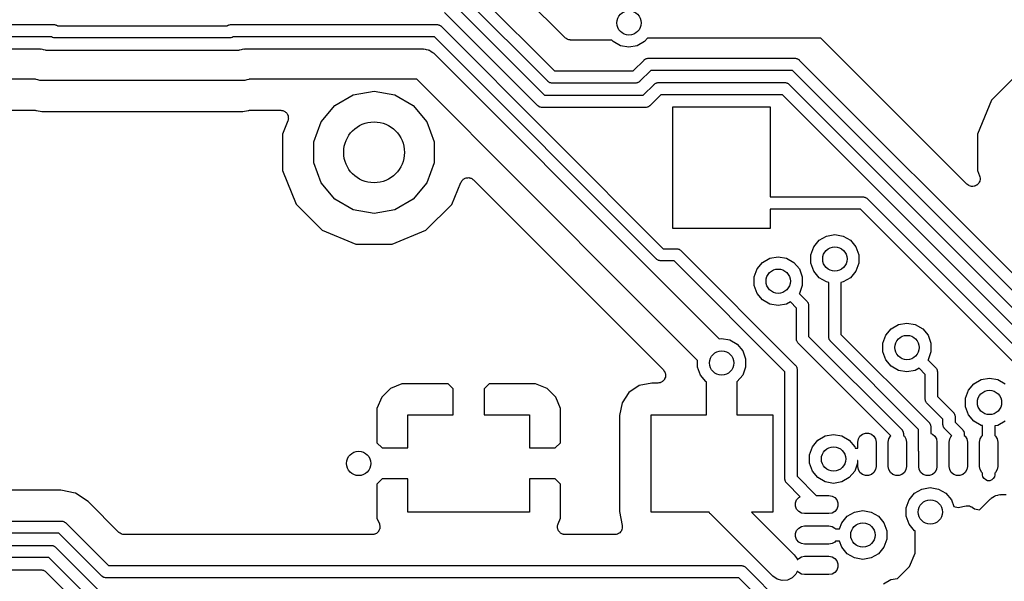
# Model space of a CAD drawing. Extents: x 88 to 361, y -189 to -115.
# Tile 14 of 36: x 169 to 186, y -174 to -165. Entities that reach past the tile are written whole.
import ezdxf

# ---------------------------------------------------------------- set-up
doc = ezdxf.new("R2010")
doc.units = 0
doc.header["$MEASUREMENT"] = 0
doc.layers.add('BLACK', color=7, linetype='CONTINUOUS')

msp = doc.modelspace()

# ---------------------------------------------------------------- linework, layer by layer
at = {"layer": 'Black'}
for p, q in [((178.4, -165.122), (177.062, -163.784)), ((176.694, -164.134), (178.227, -165.667)), ((178.115, -165.837), (176.582, -164.305)), ((176.528, -164.534), (178.061, -166.067)), ((177.949, -166.237), (176.416, -164.705)), ((158.21, -164.905), (169.995, -164.905)), ((169.995, -164.905), (169.999, -164.906)), ((169.999, -164.906), (170.003, -164.905)), ((170.003, -164.905), (170.016, -164.909)), ((170.016, -164.909), (170.029, -164.911)), ((170.029, -164.911), (170.033, -164.913)), ((170.033, -164.913), (170.037, -164.914)), ((170.037, -164.914), (170.048, -164.922)), ((170.048, -164.922), (170.053, -164.925)), ((170.053, -164.925), (172.847, -164.925)), ((172.847, -164.925), (172.852, -164.922)), ((172.852, -164.922), (172.863, -164.914)), ((172.863, -164.914), (172.867, -164.913)), ((172.867, -164.913), (172.871, -164.911)), ((172.871, -164.911), (172.884, -164.909)), ((172.884, -164.909), (172.897, -164.905)), ((172.897, -164.905), (172.901, -164.906)), ((172.901, -164.906), (172.905, -164.905)), ((172.905, -164.905), (176.292, -164.905)), ((176.292, -164.905), (176.296, -164.906)), ((176.296, -164.906), (176.301, -164.905)), ((176.301, -164.905), (176.313, -164.909)), ((176.313, -164.909), (176.326, -164.911)), ((176.326, -164.911), (176.33, -164.913)), ((176.33, -164.913), (176.334, -164.914)), ((176.334, -164.914), (176.345, -164.922)), ((176.345, -164.922), (176.356, -164.928)), ((176.356, -164.928), (176.359, -164.932)), ((176.359, -164.932), (176.363, -164.934)), ((176.363, -164.934), (180.016, -168.588)), ((169.956, -165.105), (158.251, -165.105)), ((169.962, -165.108), (169.956, -165.105)), ((169.972, -165.116), (169.962, -165.108)), ((169.977, -165.117), (169.972, -165.116)), ((169.98, -165.119), (169.977, -165.117)), ((169.993, -165.121), (169.98, -165.119)), ((170.006, -165.125), (169.993, -165.121)), ((170.01, -165.124), (170.006, -165.125)), ((170.015, -165.125), (170.01, -165.124)), ((172.885, -165.125), (170.015, -165.125)), ((172.89, -165.124), (172.885, -165.125)), ((172.894, -165.125), (172.89, -165.124)), ((172.907, -165.121), (172.894, -165.125)), ((172.92, -165.119), (172.907, -165.121)), ((172.923, -165.117), (172.92, -165.119)), ((172.928, -165.116), (172.923, -165.117)), ((172.938, -165.108), (172.928, -165.116)), ((172.944, -165.105), (172.938, -165.108)), ((176.251, -165.105), (172.944, -165.105)), ((179.904, -168.758), (176.251, -165.105)), ((178.404, -165.125), (178.4, -165.122)), ((178.408, -165.129), (178.404, -165.125)), ((178.422, -165.137), (178.408, -165.129)), ((178.436, -165.147), (178.422, -165.137)), ((178.441, -165.148), (178.436, -165.147)), ((178.446, -165.151), (178.441, -165.148)), ((179.757, -165.128), (179.709, -165.185)), ((182.605, -165.128), (179.757, -165.128)), ((182.619, -165.138), (182.605, -165.128)), ((185.01, -167.529), (182.619, -165.138)), ((159.745, -165.305), (169.767, -165.305)), ((169.767, -165.305), (169.778, -165.307)), ((169.778, -165.307), (169.789, -165.306)), ((169.789, -165.306), (169.82, -165.314)), ((173.08, -165.314), (173.111, -165.306)), ((173.111, -165.306), (173.122, -165.307)), ((173.122, -165.307), (173.133, -165.305)), ((173.133, -165.305), (176.064, -165.305)), ((176.064, -165.305), (176.075, -165.307)), ((176.075, -165.307), (176.086, -165.306)), ((176.086, -165.306), (176.118, -165.314)), ((178.463, -165.154), (178.446, -165.151)), ((178.479, -165.158), (178.463, -165.154)), ((178.484, -165.158), (178.479, -165.158)), ((178.49, -165.159), (178.484, -165.158)), ((179.171, -165.159), (178.49, -165.159)), ((179.193, -165.185), (179.171, -165.159)), ((179.314, -165.255), (179.193, -165.185)), ((179.451, -165.279), (179.314, -165.255)), ((179.588, -165.255), (179.451, -165.279)), ((179.709, -165.185), (179.588, -165.255)), ((169.82, -165.314), (169.852, -165.32)), ((169.852, -165.32), (169.861, -165.325)), ((169.861, -165.325), (173.039, -165.325)), ((173.039, -165.325), (173.048, -165.32)), ((173.048, -165.32), (173.08, -165.314)), ((176.118, -165.314), (176.15, -165.32)), ((176.15, -165.32), (176.159, -165.326)), ((176.159, -165.326), (176.17, -165.328)), ((176.17, -165.328), (176.197, -165.347)), ((176.197, -165.347), (176.225, -165.363)), ((176.225, -165.363), (176.232, -165.372)), ((176.232, -165.372), (176.241, -165.378)), ((176.241, -165.378), (179.882, -169.019)), ((179.716, -165.476), (179.727, -165.468)), ((179.727, -165.468), (179.731, -165.467)), ((179.731, -165.467), (179.735, -165.465)), ((179.735, -165.465), (179.748, -165.462)), ((179.748, -165.462), (179.761, -165.459)), ((179.761, -165.459), (179.765, -165.46)), ((179.765, -165.46), (179.769, -165.459)), ((179.769, -165.459), (182.181, -165.459)), ((182.181, -165.459), (182.185, -165.46)), ((182.185, -165.46), (182.189, -165.459)), ((182.189, -165.459), (182.202, -165.463)), ((182.202, -165.463), (182.215, -165.465)), ((182.215, -165.465), (182.219, -165.467)), ((182.219, -165.467), (182.223, -165.468)), ((182.223, -165.468), (182.234, -165.476)), ((179.52, -165.667), (179.699, -165.488)), ((179.699, -165.488), (179.702, -165.486)), ((179.702, -165.486), (179.705, -165.482)), ((179.705, -165.482), (179.716, -165.476)), ((182.234, -165.476), (182.245, -165.482)), ((182.245, -165.482), (182.248, -165.486)), ((182.248, -165.486), (182.251, -165.488)), ((182.251, -165.488), (187.434, -170.67)), ((178.227, -165.667), (179.52, -165.667)), ((179.811, -165.659), (179.632, -165.837)), ((182.139, -165.659), (179.811, -165.659)), ((187.263, -170.783), (182.139, -165.659)), ((185.837, -165.726), (185.412, -166.15)), ((169.693, -165.805), (159.849, -165.805)), ((169.701, -165.81), (169.693, -165.805)), ((169.733, -165.816), (169.701, -165.81)), ((169.765, -165.824), (169.733, -165.816)), ((169.776, -165.823), (169.765, -165.824)), ((169.787, -165.825), (169.776, -165.823)), ((173.113, -165.825), (169.787, -165.825)), ((173.124, -165.823), (173.113, -165.825)), ((173.135, -165.824), (173.124, -165.823)), ((173.167, -165.816), (173.135, -165.824)), ((173.199, -165.81), (173.167, -165.816)), ((173.207, -165.805), (173.199, -165.81)), ((175.961, -165.805), (173.207, -165.805)), ((179.528, -169.373), (175.961, -165.805)), ((178.118, -165.84), (178.115, -165.837)), ((178.121, -165.843), (178.118, -165.84)), ((178.132, -165.85), (178.121, -165.843)), ((178.143, -165.857), (178.132, -165.85)), ((178.147, -165.859), (178.143, -165.857)), ((178.151, -165.861), (178.147, -165.859)), ((178.164, -165.863), (178.151, -165.861)), ((178.177, -165.866), (178.164, -165.863)), ((178.181, -165.866), (178.177, -165.866)), ((178.185, -165.867), (178.181, -165.866)), ((179.561, -165.867), (178.185, -165.867)), ((179.566, -165.866), (179.561, -165.867)), ((179.57, -165.866), (179.566, -165.866)), ((179.583, -165.863), (179.57, -165.866)), ((179.595, -165.861), (179.583, -165.863)), ((179.599, -165.859), (179.595, -165.861)), ((179.604, -165.857), (179.599, -165.859)), ((179.614, -165.85), (179.604, -165.857)), ((179.626, -165.843), (179.614, -165.85)), ((179.628, -165.84), (179.626, -165.843)), ((179.632, -165.837), (179.628, -165.84)), ((179.686, -166.067), (179.864, -165.888)), ((179.864, -165.888), (179.868, -165.886)), ((179.868, -165.886), (179.871, -165.882)), ((179.871, -165.882), (179.882, -165.876)), ((179.882, -165.876), (179.893, -165.868)), ((179.893, -165.868), (179.897, -165.867)), ((179.897, -165.867), (179.901, -165.865)), ((179.901, -165.865), (179.914, -165.863)), ((179.914, -165.863), (179.926, -165.859)), ((179.926, -165.859), (179.931, -165.86)), ((179.931, -165.86), (179.935, -165.859)), ((179.935, -165.859), (182.015, -165.859)), ((182.015, -165.859), (182.019, -165.86)), ((182.019, -165.86), (182.024, -165.859)), ((182.024, -165.859), (182.036, -165.863)), ((182.036, -165.863), (182.049, -165.865)), ((182.049, -165.865), (182.053, -165.867)), ((182.053, -165.867), (182.057, -165.868)), ((182.057, -165.868), (182.068, -165.876)), ((182.068, -165.876), (182.079, -165.882)), ((182.079, -165.882), (182.082, -165.886)), ((182.082, -165.886), (182.086, -165.888)), ((182.086, -165.888), (186.933, -170.736)), ((174.615, -166.236), (174.917, -166.062)), ((174.917, -166.062), (175.26, -166.001)), ((175.26, -166.001), (175.603, -166.062)), ((175.603, -166.062), (175.905, -166.236)), ((178.061, -166.067), (179.686, -166.067)), ((179.976, -166.059), (179.798, -166.237)), ((181.974, -166.059), (179.976, -166.059)), ((186.763, -170.848), (181.974, -166.059)), ((174.391, -166.503), (174.615, -166.236)), ((175.905, -166.236), (176.129, -166.503)), ((177.952, -166.24), (177.949, -166.237)), ((177.955, -166.243), (177.952, -166.24)), ((177.967, -166.25), (177.955, -166.243)), ((177.977, -166.257), (177.967, -166.25)), ((177.982, -166.259), (177.977, -166.257)), ((177.985, -166.261), (177.982, -166.259)), ((177.998, -166.263), (177.985, -166.261)), ((178.011, -166.266), (177.998, -166.263)), ((178.015, -166.266), (178.011, -166.266)), ((178.02, -166.267), (178.015, -166.266)), ((179.727, -166.267), (178.02, -166.267)), ((179.731, -166.266), (179.727, -166.267)), ((179.736, -166.266), (179.731, -166.266)), ((179.748, -166.263), (179.736, -166.266)), ((179.761, -166.261), (179.748, -166.263)), ((179.765, -166.259), (179.761, -166.261)), ((179.769, -166.257), (179.765, -166.259)), ((179.78, -166.25), (179.769, -166.257)), ((179.791, -166.243), (179.78, -166.25)), ((179.794, -166.24), (179.791, -166.243)), ((179.798, -166.237), (179.794, -166.24)), ((180.175, -168.259), (180.175, -166.259)), ((180.175, -166.259), (181.775, -166.259)), ((181.775, -166.259), (181.775, -167.737)), ((185.412, -166.15), (185.182, -166.704)), ((169.176, -166.313), (169.686, -166.313)), ((169.686, -166.313), (169.698, -166.315)), ((169.698, -166.315), (169.711, -166.315)), ((169.711, -166.315), (169.799, -166.333)), ((169.799, -166.333), (173.101, -166.333)), ((173.101, -166.333), (173.189, -166.315)), ((173.189, -166.315), (173.202, -166.315)), ((173.202, -166.315), (173.214, -166.313)), ((173.214, -166.313), (173.724, -166.313)), ((173.724, -166.313), (173.738, -166.315)), ((173.738, -166.315), (173.752, -166.316)), ((173.752, -166.316), (173.76, -166.319)), ((173.76, -166.319), (173.768, -166.321)), ((173.768, -166.321), (173.78, -166.328)), ((173.78, -166.328), (173.793, -166.333)), ((173.793, -166.333), (173.799, -166.339)), ((173.799, -166.339), (173.806, -166.343)), ((173.806, -166.343), (173.815, -166.353)), ((173.815, -166.353), (173.825, -166.363)), ((173.825, -166.363), (173.829, -166.37)), ((173.829, -166.37), (173.834, -166.376)), ((173.834, -166.376), (173.839, -166.39)), ((173.839, -166.39), (173.845, -166.402)), ((173.845, -166.402), (173.846, -166.41)), ((173.846, -166.41), (173.849, -166.418)), ((173.849, -166.418), (173.849, -166.432)), ((173.849, -166.432), (173.851, -166.446)), ((173.842, -166.489), (173.752, -166.704)), ((173.845, -166.475), (173.842, -166.489)), ((173.849, -166.462), (173.845, -166.475)), ((173.851, -166.446), (173.849, -166.454)), ((173.849, -166.454), (173.849, -166.462)), ((174.271, -166.831), (174.391, -166.503)), ((176.129, -166.503), (176.249, -166.831)), ((173.752, -166.704), (173.752, -167.304)), ((185.182, -166.704), (185.182, -167.304)), ((174.271, -167.179), (174.271, -166.831)), ((176.249, -166.831), (176.249, -167.179)), ((174.391, -167.507), (174.271, -167.179)), ((176.249, -167.179), (176.129, -167.507)), ((173.752, -167.304), (173.981, -167.858)), ((185.182, -167.304), (185.218, -167.39)), ((185.218, -167.39), (185.222, -167.409)), ((185.222, -167.409), (185.227, -167.428)), ((174.615, -167.774), (174.391, -167.507)), ((176.129, -167.507), (175.905, -167.774)), ((176.538, -167.86), (176.688, -167.499)), ((176.688, -167.499), (176.695, -167.487)), ((176.695, -167.487), (176.701, -167.475)), ((176.701, -167.475), (176.707, -167.469)), ((176.707, -167.469), (176.712, -167.462)), ((176.712, -167.462), (176.723, -167.453)), ((176.723, -167.453), (176.732, -167.443)), ((176.732, -167.443), (176.74, -167.44)), ((176.74, -167.44), (176.747, -167.435)), ((176.747, -167.435), (176.76, -167.431)), ((176.76, -167.431), (176.772, -167.425)), ((176.772, -167.425), (176.781, -167.424)), ((176.781, -167.424), (176.789, -167.422)), ((176.789, -167.422), (176.802, -167.422)), ((176.802, -167.422), (176.816, -167.421)), ((176.816, -167.421), (176.824, -167.423)), ((176.824, -167.423), (176.833, -167.423)), ((176.833, -167.423), (176.845, -167.429)), ((176.845, -167.429), (176.859, -167.432)), ((176.859, -167.432), (176.866, -167.437)), ((176.866, -167.437), (176.873, -167.44)), ((176.873, -167.44), (176.884, -167.45)), ((176.884, -167.45), (176.895, -167.458)), ((176.895, -167.458), (179.169, -169.732)), ((185.026, -167.54), (185.01, -167.529)), ((185.041, -167.551), (185.026, -167.54)), ((185.044, -167.552), (185.041, -167.551)), ((185.046, -167.554), (185.044, -167.552)), ((185.065, -167.559), (185.046, -167.554)), ((185.083, -167.565), (185.065, -167.559)), ((185.086, -167.565), (185.083, -167.565)), ((185.089, -167.565), (185.086, -167.565)), ((185.108, -167.564), (185.089, -167.565)), ((185.128, -167.563), (185.108, -167.564)), ((185.13, -167.562), (185.128, -167.563)), ((185.133, -167.561), (185.13, -167.562)), ((185.15, -167.553), (185.133, -167.561)), ((185.168, -167.546), (185.15, -167.553)), ((185.17, -167.544), (185.168, -167.546)), ((185.173, -167.543), (185.17, -167.544)), ((185.187, -167.529), (185.173, -167.543)), ((185.201, -167.516), (185.187, -167.529)), ((185.202, -167.514), (185.201, -167.516)), ((185.204, -167.512), (185.202, -167.514)), ((185.212, -167.494), (185.204, -167.512)), ((185.221, -167.477), (185.212, -167.494)), ((185.222, -167.474), (185.221, -167.477)), ((185.223, -167.472), (185.222, -167.474)), ((185.224, -167.452), (185.223, -167.472)), ((185.227, -167.433), (185.224, -167.452)), ((185.227, -167.428), (185.226, -167.431)), ((185.226, -167.431), (185.227, -167.433)), ((181.775, -167.737), (183.299, -167.737)), ((183.299, -167.737), (183.303, -167.738)), ((183.303, -167.738), (183.308, -167.737)), ((183.308, -167.737), (183.32, -167.741)), ((173.981, -167.858), (174.405, -168.283)), ((174.917, -167.948), (174.615, -167.774)), ((175.905, -167.774), (175.603, -167.948)), ((176.113, -168.284), (176.538, -167.86)), ((183.32, -167.741), (183.333, -167.743)), ((183.333, -167.743), (183.337, -167.745)), ((183.337, -167.745), (183.341, -167.746)), ((183.341, -167.746), (183.352, -167.754)), ((183.352, -167.754), (183.363, -167.76)), ((183.363, -167.76), (183.366, -167.764)), ((183.366, -167.764), (183.37, -167.766)), ((183.37, -167.766), (186.17, -170.566)), ((175.26, -168.009), (174.917, -167.948)), ((175.603, -167.948), (175.26, -168.009)), ((183.258, -167.937), (181.775, -167.937)), ((181.775, -167.937), (181.775, -168.259)), ((185.999, -170.678), (183.258, -167.937)), ((174.405, -168.283), (174.959, -168.513)), ((175.559, -168.513), (176.113, -168.284)), ((181.775, -168.259), (180.175, -168.259)), ((182.578, -168.45), (182.699, -168.38)), ((182.699, -168.38), (182.837, -168.356)), ((182.837, -168.356), (182.974, -168.38)), ((182.974, -168.38), (183.095, -168.45)), ((174.959, -168.513), (175.559, -168.513)), ((182.489, -168.556), (182.578, -168.45)), ((183.095, -168.45), (183.184, -168.556)), ((180.016, -168.588), (180.233, -168.588)), ((180.233, -168.588), (180.237, -168.589)), ((180.237, -168.589), (180.242, -168.588)), ((180.242, -168.588), (180.254, -168.592)), ((180.254, -168.592), (180.267, -168.594)), ((180.267, -168.594), (180.271, -168.596)), ((180.271, -168.596), (180.275, -168.597)), ((180.275, -168.597), (180.286, -168.605)), ((180.286, -168.605), (180.297, -168.611)), ((180.297, -168.611), (180.3, -168.615)), ((180.3, -168.615), (180.304, -168.617)), ((180.304, -168.617), (182.187, -170.5)), ((182.441, -168.688), (182.489, -168.556)), ((182.441, -168.827), (182.441, -168.688)), ((183.184, -168.556), (183.232, -168.688)), ((183.232, -168.688), (183.232, -168.827)), ((179.908, -168.761), (179.904, -168.758)), ((179.911, -168.764), (179.908, -168.761)), ((179.922, -168.771), (179.911, -168.764)), ((179.933, -168.778), (179.922, -168.771)), ((179.937, -168.78), (179.933, -168.778)), ((179.941, -168.782), (179.937, -168.78)), ((179.954, -168.784), (179.941, -168.782)), ((179.966, -168.787), (179.954, -168.784)), ((179.971, -168.787), (179.966, -168.787)), ((179.975, -168.788), (179.971, -168.787)), ((180.192, -168.788), (179.975, -168.788)), ((182.016, -170.612), (180.192, -168.788)), ((181.558, -168.921), (181.647, -168.814)), ((181.647, -168.814), (181.768, -168.745)), ((181.768, -168.745), (181.905, -168.72)), ((181.905, -168.72), (182.043, -168.745)), ((182.043, -168.745), (182.163, -168.814)), ((182.163, -168.814), (182.253, -168.921)), ((182.489, -168.958), (182.441, -168.827)), ((183.232, -168.827), (183.184, -168.958)), ((179.882, -169.019), (179.882, -169.019)), ((179.882, -169.019), (180.752, -169.889)), ((181.51, -169.052), (181.558, -168.921)), ((182.253, -168.921), (182.301, -169.052)), ((182.578, -169.065), (182.489, -168.958)), ((183.184, -168.958), (183.095, -169.065)), ((181.51, -169.192), (181.51, -169.052)), ((181.558, -169.323), (181.51, -169.192)), ((182.301, -169.192), (182.253, -169.323)), ((182.301, -169.052), (182.301, -169.192)), ((182.699, -169.135), (182.578, -169.065)), ((182.737, -169.141), (182.699, -169.135)), ((182.737, -170.037), (182.737, -169.141)), ((182.974, -169.135), (182.937, -169.141)), ((182.937, -169.141), (182.937, -169.996)), ((183.095, -169.065), (182.974, -169.135)), ((181.647, -169.429), (181.558, -169.323)), ((182.253, -169.323), (182.251, -169.326)), ((182.251, -169.326), (182.376, -169.451)), ((180.398, -170.243), (179.528, -169.373)), ((179.528, -169.373), (179.528, -169.373)), ((181.768, -169.499), (181.647, -169.429)), ((181.905, -169.523), (181.768, -169.499)), ((182.043, -169.499), (181.905, -169.523)), ((182.105, -169.463), (182.043, -169.499)), ((182.205, -169.563), (182.105, -169.463)), ((182.376, -169.451), (182.379, -169.455)), ((182.379, -169.455), (182.382, -169.458)), ((182.382, -169.458), (182.388, -169.469)), ((182.388, -169.469), (182.396, -169.48)), ((182.396, -169.48), (182.397, -169.484)), ((182.397, -169.484), (182.399, -169.488)), ((182.399, -169.488), (182.402, -169.5)), ((182.402, -169.5), (182.405, -169.513)), ((182.405, -169.513), (182.405, -169.517)), ((182.405, -169.517), (182.405, -169.522)), ((182.205, -170.072), (182.205, -169.563)), ((182.405, -169.522), (182.405, -170.03)), ((179.169, -169.732), (179.169, -169.732)), ((179.169, -169.732), (180.017, -170.58)), ((183.765, -169.904), (183.886, -169.834)), ((183.886, -169.834), (184.023, -169.81)), ((184.023, -169.81), (184.16, -169.834)), ((184.16, -169.834), (184.281, -169.904)), ((180.752, -169.889), (180.752, -169.889)), ((180.752, -169.889), (180.934, -170.071)), ((182.937, -169.996), (184.386, -171.445)), ((183.675, -170.011), (183.765, -169.904)), ((184.281, -169.904), (184.371, -170.011)), ((180.934, -170.071), (180.975, -170.064)), ((180.975, -170.064), (181.112, -170.088)), ((181.112, -170.088), (181.233, -170.158)), ((181.233, -170.158), (181.323, -170.265)), ((182.206, -170.076), (182.205, -170.072)), ((182.206, -170.08), (182.206, -170.076)), ((182.209, -170.093), (182.206, -170.08)), ((182.211, -170.106), (182.209, -170.093)), ((182.214, -170.11), (182.211, -170.106)), ((182.215, -170.114), (182.214, -170.11)), ((182.222, -170.124), (182.215, -170.114)), ((182.229, -170.136), (182.222, -170.124)), ((182.232, -170.139), (182.229, -170.136)), ((182.235, -170.142), (182.232, -170.139)), ((183.757, -171.665), (182.235, -170.142)), ((182.405, -170.03), (183.936, -171.561)), ((182.737, -170.041), (182.737, -170.037)), ((182.737, -170.046), (182.737, -170.041)), ((182.74, -170.058), (182.737, -170.046)), ((182.743, -170.071), (182.74, -170.058)), ((182.745, -170.075), (182.743, -170.071)), ((182.746, -170.079), (182.745, -170.075)), ((182.753, -170.09), (182.746, -170.079)), ((182.76, -170.101), (182.753, -170.09)), ((182.763, -170.104), (182.76, -170.101)), ((182.766, -170.108), (182.763, -170.104)), ((184.215, -171.557), (182.766, -170.108)), ((183.628, -170.142), (183.675, -170.011)), ((183.628, -170.281), (183.628, -170.142)), ((184.371, -170.011), (184.418, -170.142)), ((184.418, -170.142), (184.418, -170.281)), ((180.58, -170.424), (180.398, -170.243)), ((180.398, -170.243), (180.398, -170.243)), ((181.323, -170.265), (181.37, -170.396)), ((183.675, -170.413), (183.628, -170.281)), ((184.418, -170.281), (184.371, -170.413)), ((180.58, -170.535), (180.58, -170.424)), ((181.37, -170.396), (181.37, -170.535)), ((183.765, -170.519), (183.675, -170.413)), ((184.371, -170.413), (184.368, -170.416)), ((184.368, -170.416), (184.494, -170.541)), ((180.017, -170.58), (180.026, -170.593)), ((180.026, -170.593), (180.037, -170.606)), ((180.037, -170.606), (180.039, -170.611)), ((180.039, -170.611), (180.042, -170.616)), ((180.042, -170.616), (180.046, -170.632)), ((180.046, -170.632), (180.052, -170.647)), ((180.052, -170.647), (180.052, -170.653)), ((180.052, -170.653), (180.054, -170.658)), ((180.627, -170.666), (180.58, -170.535)), ((181.37, -170.535), (181.323, -170.666)), ((182.016, -172.369), (182.016, -170.612)), ((182.187, -170.5), (182.189, -170.504)), ((182.189, -170.504), (182.193, -170.506)), ((182.193, -170.506), (182.199, -170.518)), ((182.199, -170.518), (182.207, -170.528)), ((182.207, -170.528), (182.208, -170.533)), ((182.208, -170.533), (182.21, -170.537)), ((182.21, -170.537), (182.212, -170.549)), ((182.212, -170.549), (182.216, -170.562)), ((182.216, -170.562), (182.215, -170.566)), ((182.215, -170.566), (182.216, -170.571)), ((182.216, -170.571), (182.216, -172.327)), ((183.886, -170.589), (183.765, -170.519)), ((184.023, -170.613), (183.886, -170.589)), ((184.16, -170.589), (184.023, -170.613)), ((184.223, -170.553), (184.16, -170.589)), ((184.323, -170.653), (184.223, -170.553)), ((184.323, -171.058), (184.323, -170.653)), ((184.494, -170.541), (184.496, -170.545)), ((184.496, -170.545), (184.5, -170.547)), ((184.5, -170.547), (184.506, -170.559)), ((184.506, -170.559), (184.514, -170.569)), ((184.514, -170.569), (184.515, -170.574)), ((184.515, -170.574), (184.517, -170.578)), ((184.517, -170.578), (184.519, -170.59)), ((184.519, -170.59), (184.523, -170.603)), ((184.523, -170.603), (184.522, -170.607)), ((184.522, -170.607), (184.523, -170.612)), ((184.523, -170.612), (184.523, -171.016)), ((175.715, -170.809), (175.528, -170.886)), ((176.478, -170.809), (175.715, -170.809)), ((176.562, -170.893), (176.478, -170.809)), ((177.154, -170.809), (177.07, -170.893)), ((177.917, -170.809), (177.154, -170.809)), ((178.104, -170.886), (177.917, -170.809)), ((179.829, -170.796), (179.618, -170.838)), ((179.927, -170.796), (179.829, -170.796)), ((179.943, -170.793), (179.927, -170.796)), ((179.96, -170.792), (179.943, -170.793)), ((179.965, -170.79), (179.96, -170.792)), ((179.97, -170.789), (179.965, -170.79)), ((179.985, -170.78), (179.97, -170.789)), ((180, -170.773), (179.985, -170.78)), ((180.004, -170.769), (180, -170.773)), ((180.009, -170.767), (180.004, -170.769)), ((180.019, -170.754), (180.009, -170.767)), ((180.031, -170.742), (180.019, -170.754)), ((180.033, -170.737), (180.031, -170.742)), ((180.037, -170.733), (180.033, -170.737)), ((180.043, -170.717), (180.037, -170.733)), ((180.05, -170.702), (180.043, -170.717)), ((180.052, -170.691), (180.05, -170.697)), ((180.05, -170.697), (180.05, -170.702)), ((180.054, -170.658), (180.052, -170.675)), ((180.052, -170.675), (180.052, -170.691)), ((180.717, -170.773), (180.627, -170.666)), ((180.725, -170.778), (180.717, -170.773)), ((180.725, -171.317), (180.725, -170.778)), ((181.233, -170.773), (181.225, -170.778)), ((181.225, -170.778), (181.225, -171.317)), ((181.323, -170.666), (181.233, -170.773)), ((185.033, -170.914), (185.122, -170.807)), ((185.122, -170.807), (185.243, -170.738)), ((185.243, -170.738), (185.38, -170.713)), ((185.38, -170.713), (185.518, -170.738)), ((185.518, -170.738), (185.638, -170.807)), ((175.528, -170.886), (175.385, -171.029)), ((176.562, -171.317), (176.562, -170.893)), ((177.07, -170.893), (177.07, -171.317)), ((178.247, -171.029), (178.104, -170.886)), ((179.45, -170.951), (179.337, -171.119)), ((179.618, -170.838), (179.45, -170.951)), ((184.985, -171.045), (185.033, -170.914)), ((175.385, -171.029), (175.308, -171.216)), ((178.324, -171.216), (178.247, -171.029)), ((179.337, -171.119), (179.296, -171.329)), ((184.324, -171.062), (184.323, -171.058)), ((184.323, -171.066), (184.324, -171.062)), ((184.327, -171.079), (184.323, -171.066)), ((184.329, -171.092), (184.327, -171.079)), ((184.331, -171.096), (184.329, -171.092)), ((184.332, -171.1), (184.331, -171.096)), ((184.34, -171.111), (184.332, -171.1)), ((184.346, -171.122), (184.34, -171.111)), ((184.35, -171.125), (184.346, -171.122)), ((184.352, -171.128), (184.35, -171.125)), ((184.615, -171.392), (184.352, -171.128)), ((184.523, -171.016), (184.786, -171.279)), ((184.985, -171.185), (184.985, -171.045)), ((175.308, -171.216), (175.308, -171.778)), ((178.324, -171.778), (178.324, -171.216)), ((184.786, -171.279), (184.789, -171.283)), ((184.789, -171.283), (184.792, -171.286)), ((184.792, -171.286), (184.799, -171.297)), ((184.799, -171.297), (184.806, -171.308)), ((185.033, -171.316), (184.985, -171.185)), ((175.816, -171.863), (175.816, -171.317)), ((175.816, -171.317), (176.562, -171.317)), ((177.07, -171.317), (177.816, -171.317)), ((177.816, -171.317), (177.816, -171.863)), ((179.296, -171.329), (179.296, -172.904)), ((179.816, -172.917), (179.816, -171.317)), ((179.816, -171.317), (180.725, -171.317)), ((181.225, -171.317), (181.816, -171.317)), ((181.816, -171.317), (181.816, -172.917)), ((184.386, -171.445), (184.389, -171.449)), ((184.389, -171.449), (184.392, -171.452)), ((184.392, -171.452), (184.399, -171.463)), ((184.615, -171.481), (184.615, -171.392)), ((184.806, -171.308), (184.807, -171.312)), ((184.807, -171.312), (184.809, -171.316)), ((184.809, -171.316), (184.812, -171.329)), ((184.812, -171.329), (184.815, -171.341)), ((184.815, -171.341), (184.815, -171.346)), ((184.815, -171.346), (184.815, -171.35)), ((184.815, -171.35), (184.815, -171.439)), ((184.815, -171.439), (184.937, -171.561)), ((185.122, -171.422), (185.033, -171.316)), ((185.243, -171.492), (185.122, -171.422)), ((185.638, -171.422), (185.518, -171.492)), ((183.29, -171.636), (183.339, -171.619)), ((183.339, -171.619), (183.391, -171.619)), ((183.391, -171.619), (183.44, -171.636)), ((183.936, -171.561), (183.939, -171.565)), ((183.939, -171.565), (183.942, -171.567)), ((183.942, -171.567), (183.949, -171.579)), ((183.949, -171.579), (183.956, -171.589)), ((183.956, -171.589), (183.957, -171.594)), ((183.957, -171.594), (183.959, -171.597)), ((183.959, -171.597), (183.962, -171.61)), ((183.962, -171.61), (183.965, -171.623)), ((183.965, -171.623), (183.965, -171.627)), ((184.215, -171.916), (184.215, -171.557)), ((184.399, -171.463), (184.406, -171.474)), ((184.406, -171.474), (184.407, -171.478)), ((184.407, -171.478), (184.409, -171.482)), ((184.409, -171.482), (184.412, -171.495)), ((184.412, -171.495), (184.415, -171.507)), ((184.415, -171.507), (184.415, -171.512)), ((184.415, -171.512), (184.415, -171.516)), ((184.415, -171.516), (184.415, -171.627)), ((184.616, -171.485), (184.615, -171.481)), ((184.616, -171.49), (184.616, -171.485)), ((184.619, -171.502), (184.616, -171.49)), ((184.621, -171.515), (184.619, -171.502)), ((184.624, -171.519), (184.621, -171.515)), ((184.625, -171.523), (184.624, -171.519)), ((184.632, -171.534), (184.625, -171.523)), ((184.639, -171.545), (184.632, -171.534)), ((184.642, -171.548), (184.639, -171.545)), ((184.645, -171.551), (184.642, -171.548)), ((184.758, -171.665), (184.645, -171.551)), ((184.937, -171.561), (184.94, -171.565)), ((184.94, -171.565), (184.943, -171.567)), ((184.943, -171.567), (184.949, -171.579)), ((184.949, -171.579), (184.957, -171.589)), ((184.957, -171.589), (184.958, -171.594)), ((184.958, -171.594), (184.96, -171.597)), ((184.96, -171.597), (184.963, -171.61)), ((184.963, -171.61), (184.966, -171.623)), ((184.966, -171.623), (184.966, -171.627)), ((185.267, -171.496), (185.243, -171.492)), ((185.267, -171.657), (185.267, -171.496)), ((185.518, -171.492), (185.467, -171.501)), ((185.467, -171.501), (185.467, -171.657)), ((175.308, -171.778), (175.392, -171.863)), ((178.24, -171.863), (178.324, -171.778)), ((182.468, -171.842), (182.558, -171.735)), ((182.558, -171.735), (182.679, -171.665)), ((182.679, -171.665), (182.816, -171.641)), ((182.816, -171.641), (182.953, -171.665)), ((182.953, -171.665), (183.074, -171.735)), ((183.074, -171.735), (183.164, -171.842)), ((183.215, -171.766), (183.224, -171.715)), ((183.215, -171.867), (183.215, -171.766)), ((183.224, -171.715), (183.25, -171.67)), ((183.25, -171.67), (183.29, -171.636)), ((183.44, -171.636), (183.48, -171.67)), ((183.48, -171.67), (183.506, -171.715)), ((183.506, -171.715), (183.515, -171.766)), ((183.515, -171.766), (183.515, -172.168)), ((183.716, -171.766), (183.725, -171.715)), ((183.716, -172.168), (183.716, -171.766)), ((183.725, -171.715), (183.751, -171.67)), ((183.751, -171.67), (183.757, -171.665)), ((183.965, -171.627), (183.966, -171.632)), ((183.966, -171.632), (183.966, -171.657)), ((183.966, -171.657), (183.98, -171.67)), ((183.98, -171.67), (184.006, -171.715)), ((184.006, -171.715), (184.015, -171.766)), ((184.015, -171.766), (184.015, -172.168)), ((184.415, -171.627), (184.441, -171.636)), ((184.441, -171.636), (184.481, -171.67)), ((184.481, -171.67), (184.507, -171.715)), ((184.507, -171.715), (184.516, -171.766)), ((184.516, -171.766), (184.516, -172.168)), ((184.716, -171.766), (184.725, -171.715)), ((184.716, -172.168), (184.716, -171.766)), ((184.725, -171.715), (184.751, -171.67)), ((184.751, -171.67), (184.758, -171.665)), ((184.966, -171.627), (184.966, -171.632)), ((184.966, -171.632), (184.966, -171.657)), ((184.966, -171.657), (184.981, -171.67)), ((184.981, -171.67), (185.007, -171.715)), ((185.007, -171.715), (185.016, -171.766)), ((185.016, -171.766), (185.016, -172.168)), ((185.217, -171.766), (185.226, -171.715)), ((185.217, -172.168), (185.217, -171.766)), ((185.226, -171.715), (185.252, -171.67)), ((185.252, -171.67), (185.267, -171.657)), ((185.467, -171.657), (185.481, -171.67)), ((185.481, -171.67), (185.507, -171.715)), ((185.507, -171.715), (185.517, -171.766)), ((185.517, -171.766), (185.517, -172.168)), ((175.392, -171.863), (175.816, -171.863)), ((177.816, -171.863), (178.24, -171.863)), ((182.421, -171.973), (182.468, -171.842)), ((183.164, -171.842), (183.173, -171.867)), ((183.173, -171.867), (183.215, -171.867)), ((184.216, -171.92), (184.215, -171.916)), ((184.216, -171.922), (184.216, -171.92)), ((184.216, -171.925), (184.216, -171.922)), ((184.216, -171.926), (184.216, -171.925)), ((184.216, -172.168), (184.216, -171.926)), ((182.421, -172.112), (182.421, -171.973)), ((183.215, -172.067), (183.211, -172.067)), ((183.211, -172.067), (183.211, -172.112)), ((183.215, -172.168), (183.215, -172.067)), ((182.468, -172.243), (182.421, -172.112)), ((182.558, -172.35), (182.468, -172.243)), ((183.164, -172.243), (183.074, -172.35)), ((183.211, -172.112), (183.164, -172.243)), ((183.224, -172.219), (183.215, -172.168)), ((183.25, -172.264), (183.224, -172.219)), ((183.29, -172.297), (183.25, -172.264)), ((183.48, -172.264), (183.44, -172.297)), ((183.506, -172.219), (183.48, -172.264)), ((183.515, -172.168), (183.506, -172.219)), ((183.725, -172.219), (183.716, -172.168)), ((183.751, -172.264), (183.725, -172.219)), ((183.791, -172.297), (183.751, -172.264)), ((183.98, -172.264), (183.94, -172.297)), ((184.006, -172.219), (183.98, -172.264)), ((184.015, -172.168), (184.006, -172.219)), ((184.225, -172.219), (184.216, -172.168)), ((184.251, -172.264), (184.225, -172.219)), ((184.291, -172.297), (184.251, -172.264)), ((184.481, -172.264), (184.441, -172.297)), ((184.507, -172.219), (184.481, -172.264)), ((184.516, -172.168), (184.507, -172.219)), ((184.725, -172.219), (184.716, -172.168)), ((184.751, -172.264), (184.725, -172.219)), ((184.791, -172.297), (184.751, -172.264)), ((184.981, -172.264), (184.941, -172.297)), ((185.007, -172.219), (184.981, -172.264)), ((185.016, -172.168), (185.007, -172.219)), ((185.226, -172.219), (185.217, -172.168)), ((185.252, -172.264), (185.226, -172.219)), ((185.267, -172.276), (185.252, -172.264)), ((185.481, -172.264), (185.467, -172.276)), ((185.507, -172.219), (185.481, -172.264)), ((185.517, -172.168), (185.507, -172.219)), ((175.392, -172.371), (175.308, -172.455)), ((175.816, -172.371), (175.392, -172.371)), ((175.816, -172.917), (175.816, -172.371)), ((178.24, -172.371), (177.816, -172.371)), ((177.816, -172.371), (177.816, -172.917)), ((178.324, -172.455), (178.24, -172.371)), ((182.017, -172.373), (182.016, -172.369)), ((182.016, -172.377), (182.017, -172.373)), ((182.02, -172.39), (182.016, -172.377)), ((182.022, -172.403), (182.02, -172.39)), ((182.024, -172.407), (182.022, -172.403)), ((182.025, -172.411), (182.024, -172.407)), ((182.033, -172.422), (182.025, -172.411)), ((182.039, -172.433), (182.033, -172.422)), ((182.043, -172.436), (182.039, -172.433)), ((182.216, -172.327), (182.531, -172.643)), ((182.679, -172.42), (182.558, -172.35)), ((182.816, -172.444), (182.679, -172.42)), ((182.953, -172.42), (182.816, -172.444)), ((183.074, -172.35), (182.953, -172.42)), ((183.339, -172.315), (183.29, -172.297)), ((183.391, -172.315), (183.339, -172.315)), ((183.44, -172.297), (183.391, -172.315)), ((183.839, -172.315), (183.791, -172.297)), ((183.892, -172.315), (183.839, -172.315)), ((183.94, -172.297), (183.892, -172.315)), ((184.34, -172.315), (184.291, -172.297)), ((184.392, -172.315), (184.34, -172.315)), ((184.441, -172.297), (184.392, -172.315)), ((184.84, -172.315), (184.791, -172.297)), ((184.892, -172.315), (184.84, -172.315)), ((184.941, -172.297), (184.892, -172.315)), ((185.267, -172.302), (185.267, -172.276)), ((185.273, -172.336), (185.267, -172.302)), ((185.29, -172.366), (185.273, -172.336)), ((185.317, -172.389), (185.29, -172.366)), ((185.349, -172.401), (185.317, -172.389)), ((185.384, -172.401), (185.349, -172.401)), ((185.417, -172.389), (185.384, -172.401)), ((185.443, -172.366), (185.417, -172.389)), ((185.461, -172.336), (185.443, -172.366)), ((185.467, -172.302), (185.461, -172.336)), ((185.467, -172.276), (185.467, -172.302)), ((170.107, -172.557), (163.811, -172.557)), ((170.344, -172.604), (170.107, -172.557)), ((175.308, -172.455), (175.308, -173.018)), ((178.324, -173.018), (178.324, -172.455)), ((182.045, -172.439), (182.043, -172.436)), ((182.268, -172.663), (182.045, -172.439)), ((184.148, -172.608), (184.269, -172.538)), ((184.269, -172.538), (184.406, -172.514)), ((184.406, -172.514), (184.543, -172.538)), ((184.543, -172.538), (184.664, -172.608)), ((170.351, -172.605), (170.344, -172.604)), ((170.344, -172.604), (170.344, -172.604)), ((170.558, -172.744), (170.351, -172.605)), ((171.064, -173.25), (170.558, -172.744)), ((182.191, -172.766), (182.209, -172.717)), ((182.209, -172.717), (182.243, -172.678)), ((182.243, -172.678), (182.268, -172.663)), ((182.531, -172.643), (182.74, -172.643)), ((182.74, -172.643), (182.792, -172.652)), ((182.792, -172.652), (182.837, -172.678)), ((182.837, -172.678), (182.87, -172.717)), ((182.87, -172.717), (182.888, -172.766)), ((184.011, -172.845), (184.058, -172.714)), ((184.058, -172.714), (184.148, -172.608)), ((184.664, -172.608), (184.754, -172.714)), ((184.754, -172.714), (184.795, -172.827)), ((185.215, -172.878), (185.391, -172.702)), ((185.391, -172.702), (185.4, -172.696)), ((185.4, -172.696), (185.407, -172.687)), ((185.407, -172.687), (185.435, -172.671)), ((185.435, -172.671), (185.462, -172.652)), ((185.462, -172.652), (185.473, -172.649)), ((185.473, -172.649), (185.482, -172.644)), ((185.482, -172.644), (185.515, -172.638)), ((185.515, -172.638), (185.546, -172.63)), ((185.546, -172.63), (185.557, -172.631)), ((185.557, -172.631), (185.568, -172.629)), ((185.568, -172.629), (185.654, -172.629)), ((177.816, -172.917), (175.816, -172.917)), ((179.296, -172.904), (179.341, -173.135)), ((180.772, -172.917), (179.816, -172.917)), ((180.783, -172.937), (180.772, -172.917)), ((181.816, -172.917), (181.469, -172.917)), ((181.469, -172.917), (182.169, -173.616)), ((182.191, -172.818), (182.191, -172.766)), ((182.209, -172.867), (182.191, -172.818)), ((182.243, -172.907), (182.209, -172.867)), ((182.288, -172.933), (182.243, -172.907)), ((182.837, -172.907), (182.792, -172.933)), ((182.87, -172.867), (182.837, -172.907)), ((182.888, -172.818), (182.87, -172.867)), ((182.888, -172.766), (182.888, -172.818)), ((183.039, -172.985), (183.16, -172.915)), ((183.16, -172.915), (183.298, -172.891)), ((183.298, -172.891), (183.435, -172.915)), ((183.435, -172.915), (183.556, -172.985)), ((184.011, -172.985), (184.011, -172.845)), ((184.795, -172.827), (184.866, -172.841)), ((184.866, -172.841), (184.998, -172.815)), ((184.998, -172.815), (185.004, -172.815)), ((185.004, -172.815), (185.009, -172.813)), ((185.009, -172.813), (185.025, -172.814)), ((185.025, -172.814), (185.042, -172.814)), ((185.042, -172.814), (185.047, -172.816)), ((185.047, -172.816), (185.053, -172.816)), ((185.053, -172.816), (185.068, -172.823)), ((185.068, -172.823), (185.084, -172.828)), ((185.084, -172.828), (185.088, -172.831)), ((185.088, -172.831), (185.093, -172.834)), ((185.093, -172.834), (185.135, -172.862)), ((185.135, -172.862), (185.215, -172.878)), ((163.798, -173.065), (170.119, -173.065)), ((170.119, -173.065), (170.124, -173.065)), ((170.124, -173.065), (170.128, -173.065)), ((170.128, -173.065), (170.141, -173.068)), ((170.141, -173.068), (170.154, -173.071)), ((170.154, -173.071), (170.157, -173.073)), ((170.157, -173.073), (170.162, -173.074)), ((170.162, -173.074), (170.172, -173.082)), ((175.308, -173.018), (175.347, -173.111)), ((178.285, -173.111), (178.324, -173.018)), ((180.792, -172.944), (180.783, -172.937)), ((180.798, -172.953), (180.792, -172.944)), ((181.816, -173.97), (180.798, -172.953)), ((182.339, -172.942), (182.288, -172.933)), ((182.74, -172.942), (182.339, -172.942)), ((182.792, -172.933), (182.74, -172.942)), ((182.95, -173.092), (183.039, -172.985)), ((183.556, -172.985), (183.645, -173.092)), ((184.058, -173.116), (184.011, -172.985)), ((170.172, -173.082), (170.184, -173.088)), ((170.184, -173.088), (170.187, -173.091)), ((170.187, -173.091), (170.19, -173.094)), ((170.19, -173.094), (170.891, -173.795)), ((175.33, -173.237), (175.32, -173.246)), ((175.334, -173.23), (175.33, -173.237)), ((175.339, -173.223), (175.334, -173.23)), ((175.344, -173.21), (175.339, -173.223)), ((175.35, -173.198), (175.344, -173.21)), ((175.347, -173.111), (175.35, -173.125)), ((175.35, -173.125), (175.354, -173.138)), ((175.352, -173.19), (175.35, -173.198)), ((175.354, -173.182), (175.352, -173.19)), ((175.354, -173.138), (175.354, -173.146)), ((175.354, -173.146), (175.356, -173.154)), ((175.356, -173.154), (175.354, -173.168)), ((175.354, -173.168), (175.354, -173.182)), ((178.276, -173.154), (178.278, -173.146)), ((178.278, -173.168), (178.276, -173.154)), ((178.278, -173.138), (178.282, -173.125)), ((178.278, -173.146), (178.278, -173.138)), ((178.278, -173.182), (178.278, -173.168)), ((178.28, -173.19), (178.278, -173.182)), ((178.282, -173.198), (178.28, -173.19)), ((178.282, -173.125), (178.285, -173.111)), ((178.288, -173.21), (178.282, -173.198)), ((178.293, -173.223), (178.288, -173.21)), ((178.298, -173.23), (178.293, -173.223)), ((178.302, -173.237), (178.298, -173.23)), ((178.312, -173.246), (178.302, -173.237)), ((179.314, -173.239), (179.301, -173.255)), ((179.327, -173.223), (179.314, -173.239)), ((179.328, -173.221), (179.327, -173.222)), ((179.327, -173.222), (179.327, -173.223)), ((179.335, -173.201), (179.328, -173.221)), ((179.342, -173.182), (179.335, -173.201)), ((179.341, -173.135), (179.341, -173.136)), ((179.341, -173.136), (179.342, -173.138)), ((179.342, -173.138), (179.342, -173.158)), ((179.342, -173.158), (179.342, -173.179)), ((179.342, -173.179), (179.342, -173.18)), ((179.342, -173.18), (179.342, -173.182)), ((182.191, -173.267), (182.209, -173.218)), ((182.209, -173.218), (182.243, -173.178)), ((182.243, -173.178), (182.288, -173.152)), ((182.288, -173.152), (182.339, -173.143)), ((182.339, -173.143), (182.74, -173.143)), ((182.74, -173.143), (182.792, -173.152)), ((182.792, -173.152), (182.837, -173.178)), ((182.837, -173.178), (182.849, -173.193)), ((182.849, -173.193), (182.913, -173.193)), ((182.913, -173.193), (182.95, -173.092)), ((183.645, -173.092), (183.693, -173.223)), ((183.693, -173.223), (183.693, -173.362)), ((184.148, -173.223), (184.058, -173.116)), ((184.156, -173.227), (184.148, -173.223)), ((184.156, -173.593), (184.156, -173.227)), ((170.078, -173.265), (163.839, -173.265)), ((170.779, -173.965), (170.078, -173.265)), ((171.069, -173.253), (171.064, -173.25)), ((171.072, -173.257), (171.069, -173.253)), ((171.087, -173.265), (171.072, -173.257)), ((171.1, -173.275), (171.087, -173.265)), ((171.106, -173.276), (171.1, -173.275)), ((171.111, -173.279), (171.106, -173.276)), ((171.127, -173.282), (171.111, -173.279)), ((171.143, -173.286), (171.127, -173.282)), ((171.148, -173.286), (171.143, -173.286)), ((171.154, -173.287), (171.148, -173.286)), ((175.229, -173.287), (171.154, -173.287)), ((175.243, -173.284), (175.229, -173.287)), ((175.257, -173.284), (175.243, -173.284)), ((175.265, -173.281), (175.257, -173.284)), ((175.273, -173.279), (175.265, -173.281)), ((175.285, -173.272), (175.273, -173.279)), ((175.298, -173.267), (175.285, -173.272)), ((175.304, -173.261), (175.298, -173.267)), ((175.311, -173.257), (175.304, -173.261)), ((175.32, -173.246), (175.311, -173.257)), ((178.321, -173.257), (178.312, -173.246)), ((178.328, -173.261), (178.321, -173.257)), ((178.334, -173.267), (178.328, -173.261)), ((178.347, -173.272), (178.334, -173.267)), ((178.359, -173.279), (178.347, -173.272)), ((178.367, -173.281), (178.359, -173.279)), ((178.375, -173.284), (178.367, -173.281)), ((178.389, -173.284), (178.375, -173.284)), ((178.403, -173.287), (178.389, -173.284)), ((179.217, -173.287), (178.403, -173.287)), ((179.218, -173.287), (179.217, -173.287)), ((179.22, -173.287), (179.218, -173.287)), ((179.24, -173.283), (179.22, -173.287)), ((179.26, -173.279), (179.24, -173.283)), ((179.262, -173.278), (179.26, -173.279)), ((179.263, -173.278), (179.262, -173.278)), ((179.281, -173.267), (179.263, -173.278)), ((179.299, -173.257), (179.281, -173.267)), ((179.301, -173.255), (179.299, -173.256)), ((179.299, -173.256), (179.299, -173.257)), ((182.191, -173.319), (182.191, -173.267)), ((182.209, -173.368), (182.191, -173.319)), ((182.243, -173.408), (182.209, -173.368)), ((182.849, -173.393), (182.837, -173.408)), ((182.913, -173.393), (182.849, -173.393)), ((182.95, -173.494), (182.913, -173.393)), ((183.693, -173.362), (183.645, -173.494)), ((163.964, -173.465), (169.954, -173.465)), ((169.954, -173.465), (169.958, -173.465)), ((169.958, -173.465), (169.962, -173.465)), ((169.962, -173.465), (169.975, -173.468)), ((169.975, -173.468), (169.988, -173.471)), ((169.988, -173.471), (169.992, -173.473)), ((169.992, -173.473), (169.996, -173.474)), ((169.996, -173.474), (170.007, -173.482)), ((170.007, -173.482), (170.018, -173.488)), ((170.018, -173.488), (170.021, -173.491)), ((170.021, -173.491), (170.024, -173.494)), ((170.024, -173.494), (170.725, -174.195)), ((182.288, -173.434), (182.243, -173.408)), ((182.339, -173.443), (182.288, -173.434)), ((182.74, -173.443), (182.339, -173.443)), ((182.792, -173.434), (182.74, -173.443)), ((182.837, -173.408), (182.792, -173.434)), ((183.039, -173.6), (182.95, -173.494)), ((183.645, -173.494), (183.556, -173.6)), ((169.912, -173.665), (164.005, -173.665)), ((170.613, -174.365), (169.912, -173.665)), ((182.169, -173.616), (182.219, -173.687)), ((182.219, -173.687), (182.22, -173.693)), ((182.22, -173.693), (182.23, -173.693)), ((182.23, -173.693), (182.243, -173.678)), ((182.243, -173.678), (182.288, -173.652)), ((182.288, -173.652), (182.339, -173.643)), ((182.339, -173.643), (182.74, -173.643)), ((182.74, -173.643), (182.792, -173.652)), ((182.792, -173.652), (182.837, -173.678)), ((182.837, -173.678), (182.87, -173.718)), ((182.87, -173.718), (182.888, -173.767)), ((183.16, -173.67), (183.039, -173.6)), ((183.298, -173.694), (183.16, -173.67)), ((183.435, -173.67), (183.298, -173.694)), ((183.556, -173.6), (183.435, -173.67)), ((184.067, -173.808), (184.156, -173.593)), ((164.129, -173.865), (169.788, -173.865)), ((169.788, -173.865), (169.792, -173.865)), ((169.792, -173.865), (169.797, -173.865)), ((169.797, -173.865), (169.809, -173.868)), ((169.809, -173.868), (169.822, -173.871)), ((169.822, -173.871), (169.826, -173.873)), ((169.826, -173.873), (169.83, -173.874)), ((169.83, -173.874), (169.841, -173.882)), ((169.841, -173.882), (169.852, -173.888)), ((169.852, -173.888), (169.855, -173.891)), ((169.855, -173.891), (169.859, -173.894)), ((170.891, -173.795), (181.299, -173.795)), ((181.299, -173.795), (181.304, -173.796)), ((181.304, -173.796), (181.308, -173.795)), ((181.308, -173.795), (181.321, -173.799)), ((181.321, -173.799), (181.334, -173.801)), ((181.334, -173.801), (181.337, -173.803)), ((181.337, -173.803), (181.342, -173.804)), ((181.342, -173.804), (181.352, -173.812)), ((181.352, -173.812), (181.364, -173.818)), ((181.364, -173.818), (181.366, -173.822)), ((181.366, -173.822), (181.37, -173.824)), ((181.37, -173.824), (182.235, -174.689)), ((182.87, -173.868), (182.837, -173.908)), ((182.888, -173.819), (182.87, -173.868)), ((182.888, -173.767), (182.888, -173.819)), ((183.868, -174.006), (184.067, -173.808)), ((169.859, -173.894), (173.366, -177.402)), ((170.782, -173.968), (170.779, -173.965)), ((170.785, -173.971), (170.782, -173.968)), ((170.797, -173.978), (170.785, -173.971)), ((170.807, -173.985), (170.797, -173.978)), ((170.811, -173.987), (170.807, -173.985)), ((170.815, -173.989), (170.811, -173.987)), ((170.828, -173.991), (170.815, -173.989)), ((170.841, -173.994), (170.828, -173.991)), ((170.845, -173.994), (170.841, -173.994)), ((170.85, -173.995), (170.845, -173.994)), ((181.258, -173.995), (170.85, -173.995)), ((182.128, -174.865), (181.258, -173.995)), ((181.887, -174.02), (181.816, -173.97)), ((181.97, -174.042), (181.887, -174.02)), ((182.057, -174.035), (181.97, -174.042)), ((182.136, -173.998), (182.057, -174.035)), ((182.197, -173.937), (182.136, -173.998)), ((182.217, -173.893), (182.197, -173.937)), ((182.23, -173.893), (182.217, -173.893)), ((182.243, -173.908), (182.23, -173.893)), ((182.288, -173.934), (182.243, -173.908)), ((182.339, -173.943), (182.288, -173.934)), ((182.74, -173.943), (182.339, -173.943)), ((182.792, -173.934), (182.74, -173.943)), ((182.837, -173.908), (182.792, -173.934)), ((183.638, -174.095), (183.759, -174.025)), ((183.759, -174.025), (183.868, -174.006))]:
    msp.add_line(p, q, dxfattribs=at)
for centre, radius in [((179.451, -164.878), 0.2), ((175.26, -167.005), 0.5), ((182.837, -168.757), 0.2), ((181.905, -169.122), 0.2), ((184.023, -170.212), 0.2), ((180.975, -170.466), 0.2), ((185.38, -171.115), 0.2), ((175.006, -172.117), 0.2), ((182.816, -172.043), 0.2), ((184.406, -172.915), 0.2), ((183.298, -173.293), 0.2)]:
    msp.add_circle(centre, radius, dxfattribs=at)

doc.saveas('drawing.dxf')
